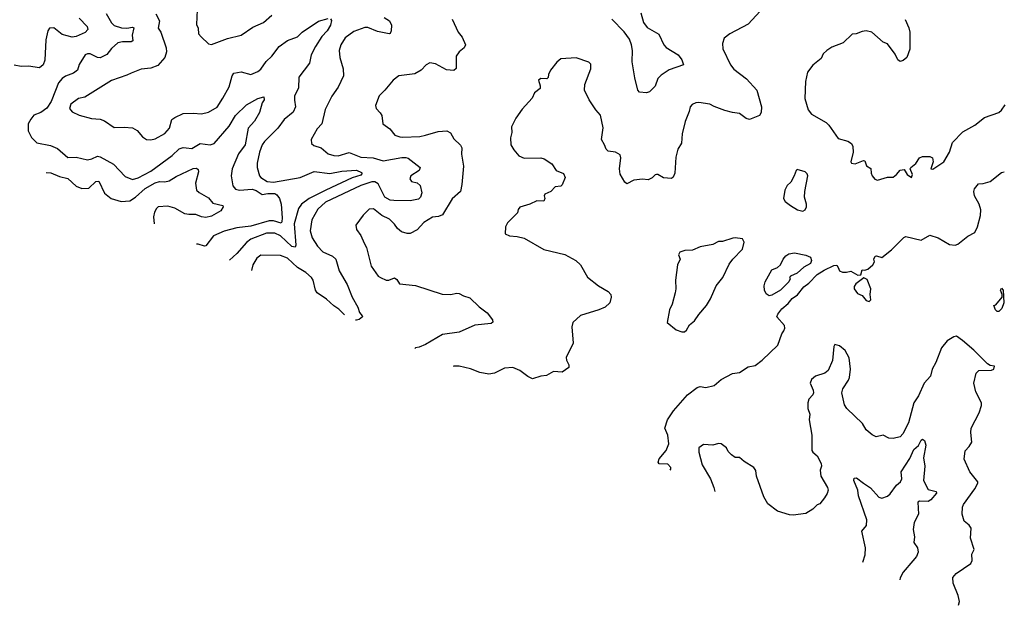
# Model space of a CAD drawing. Extents: x 2133489 to 2292442, y 756223 to 916462.
# Tile 73 of 256: x 2147403 to 2154395, y 818348 to 822504. Entities that reach past the tile are written whole.
import ezdxf

# ---------------------------------------------------------------- set-up
doc = ezdxf.new("R2010")
doc.units = 0

msp = doc.modelspace()

# ---------------------------------------------------------------- linework, layer by layer
at = {"layer": '0CON20XD'}
for points in [[(2148017.9, 822547.9), (2148055, 822482.5), (2148075, 822462.4), (2148127.2, 822447.2), (2148165, 822444.7), (2148205, 822451.5), (2148215, 822446.4), (2148202.5, 822395), (2148206.4, 822353.6), (2148195, 822346.7), (2148132.4, 822347.6), (2148100.5, 822339.5), (2148055, 822300), (2148023.1, 822256.9), (2147975, 822233.5), (2147955, 822236.7), (2147905, 822262.9), (2147885, 822262.9), (2147868.8, 822255), (2147825, 822186.7), (2147814.5, 822145), (2147785.7, 822124.3), (2147727.7, 822102.3), (2147705, 822087.3), (2147678.5, 822055), (2147657.4, 822002.6), (2147626.3, 821923.7), (2147595, 821877.5), (2147553.7, 821846.3), (2147505, 821825.8), (2147482.4, 821797.6), (2147464.2, 821765), (2147464.2, 821715), (2147488.3, 821668.3), (2147525, 821629.2), (2147622, 821612), (2147670.9, 821590.9), (2147745, 821525.8), (2147805, 821529.2), (2147885, 821510.6), (2147915, 821516.5), (2147955, 821535.4), (2147975, 821532.1), (2148069.8, 821479.8), (2148152, 821392), (2148205, 821369.5), (2148245, 821380.8), (2148335, 821429.3), (2148485, 821540), (2148535, 821586.7), (2148565, 821597.8), (2148585.8, 821594.2), (2148625, 821589.6), (2148685, 821626.4), (2148755, 821616.9), (2148785, 821626.2), (2148891.4, 821748.6), (2148935, 821823.8), (2149015, 821900.8), (2149095, 821945.6), (2149136, 821956), (2149138.8, 821935), (2149126, 821915), (2149106.4, 821845), (2149069.7, 821785), (2149025.3, 821735), (2149003.6, 821615), (2148956.7, 821553.3), (2148912, 821445), (2148905.9, 821395), (2148915.9, 821325.9), (2148935, 821302.5), (2148965, 821295.3), (2149055, 821300.6), (2149082.6, 821292.6), (2149125, 821263.8), (2149165, 821269.8), (2149215, 821270.8), (2149230.4, 821260.4), (2149248.1, 821235), (2149260, 821195), (2149267, 821097), (2149265, 821068.8), (2149259.1, 821060.9), (2149205, 821076.7), (2149175, 821076.5), (2149045, 821039.2), (2148945, 821027.3), (2148855, 821003.8), (2148780.2, 820969.8), (2148725, 820900), (2148715, 820896.7), (2148670.9, 820910.9), (2148658.8, 820910.8)], [(2148664.4, 822575), (2148659.3, 822469.3), (2148670, 822445), (2148673.3, 822405), (2148692.3, 822382.3), (2148745, 822332.5), (2148765, 822327.5), (2148878.7, 822371.3), (2148975, 822394.2), (2149059.8, 822450.2), (2149135.5, 822484.5), (2149195, 822536.2)], [(2152662.5, 822565), (2152575, 822471.9), (2152445.8, 822404.2), (2152405.9, 822374.1), (2152393.8, 822335), (2152397.3, 822297.3), (2152450, 822185), (2152475, 822154), (2152565, 822084), (2152638.6, 822005), (2152670.8, 821885), (2152668, 821845), (2152655.9, 821824.1), (2152585, 821796.2), (2152563, 821803), (2152515, 821839.2), (2152464.5, 821844.5), (2152410.2, 821860.2), (2152335, 821887.8), (2152304.2, 821905.8), (2152225, 821915.8), (2152203.6, 821913.6), (2152178.3, 821901.7), (2152164, 821885), (2152157.3, 821852.7), (2152128.6, 821781.4), (2152108.1, 821695), (2152102.6, 821627.4), (2152077.5, 821585), (2152062.6, 821527.4), (2152055.5, 821414.5), (2152044.4, 821385.6), (2152032.9, 821377.1), (2151975, 821381.4), (2151935, 821406.2), (2151925, 821406.2), (2151915, 821403.3), (2151895, 821382), (2151865, 821368.8), (2151825, 821372), (2151765, 821365.7), (2151715, 821340), (2151701.2, 821351.2), (2151667, 821407), (2151663.5, 821445), (2151672.5, 821525), (2151666.7, 821545), (2151634.1, 821564.1), (2151581.4, 821571.4), (2151568, 821585), (2151556, 821615)], [(2151813.2, 822553.2), (2151834.1, 822484.1), (2151860, 822450), (2151942.1, 822402.1), (2151977.5, 822325), (2151995, 822307.5), (2152078, 822255), (2152105, 822220), (2152117, 822183), (2152015, 822148.6), (2151958.3, 822111.7), (2151935, 822087.5), (2151915, 822033.3), (2151875, 821991.2), (2151855, 821986.2), (2151805, 821990), (2151792.5, 822005), (2151770.7, 822090.7), (2151752.5, 822205), (2151754.7, 822285.3), (2151748.1, 822325), (2151732.8, 822365), (2151695, 822418.8), (2151607.2, 822507.2)], [(2147826.4, 822515), (2147881.4, 822455), (2147886.9, 822435), (2147867.3, 822412.7), (2147805, 822384.7), (2147775, 822380.3), (2147705, 822399.4), (2147645, 822447.1), (2147615, 822443.3), (2147604.3, 822425.7), (2147588.9, 822361.1), (2147582.7, 822217.3), (2147571.2, 822185), (2147545, 822163.3), (2147465, 822174.3), (2147415, 822171.4), (2147365, 822180.6)], [(2148371.1, 822545), (2148395.6, 822495), (2148387.8, 822445), (2148406.8, 822416.8), (2148443.1, 822305), (2148446.9, 822275), (2148432.9, 822235), (2148385, 822178.1), (2148335, 822161.1), (2148265, 822152.9), (2148195.9, 822125.9), (2148165, 822109.4), (2148056.5, 822073.5), (2147865, 821954.4), (2147821.2, 821945), (2147766.2, 821905), (2147756.2, 821875), (2147775, 821850), (2147826.4, 821826.4), (2147913.4, 821803.4), (2147975, 821798.6), (2148005, 821785.6), (2148075, 821738.5), (2148145, 821742.2), (2148205, 821736.9), (2148238.6, 821718.6), (2148275, 821674), (2148305, 821654.2), (2148335, 821651.2), (2148365, 821658), (2148435, 821695.6), (2148466.5, 821735), (2148484.2, 821795), (2148505, 821810.6), (2148565, 821838.1), (2148635, 821841.4), (2148695, 821835.8), (2148745, 821847.5), (2148805, 821884.2), (2148845, 821946.2), (2148891.7, 822028.3), (2148912.5, 822105), (2148925, 822125.8), (2148975, 822133.3), (2149045, 822114.5), (2149095, 822137.3), (2149115, 822153.1), (2149152.6, 822207.4), (2149193.8, 822245), (2149245, 822314.6), (2149305, 822355.5), (2149375, 822382.9), (2149408.5, 822415), (2149525, 822494.4), (2149595, 822511.9)], [(2149609.5, 822509.5), (2149618.5, 822498.5), (2149610.9, 822465), (2149586.2, 822425), (2149548.9, 822385), (2149505, 822314.4), (2149473.9, 822255), (2149462.2, 822195), (2149384.7, 822095.3), (2149382.1, 822017.9), (2149354, 821965), (2149354.2, 821934.2), (2149362.2, 821885), (2149345, 821847.5), (2149282.5, 821795), (2149235.7, 821735), (2149141.1, 821638.9), (2149125.6, 821615), (2149105.6, 821565), (2149090, 821485), (2149088.6, 821455), (2149106.7, 821395), (2149115, 821383.5), (2149160.8, 821355), (2149205, 821350.8), (2149395, 821385.3), (2149495, 821427.8), (2149605, 821412.6), (2149691.1, 821428.9), (2149795, 821437.3), (2149830.9, 821420.9), (2149834.6, 821415), (2149825, 821400.6), (2149765, 821383), (2149576.9, 821295), (2149458.5, 821235), (2149405, 821194.6), (2149383.2, 821165), (2149351.9, 821055), (2149364.6, 820905), (2149359.8, 820890.2), (2149335, 820895.3), (2149255, 820971.2), (2149215, 820990), (2149155, 820988.3), (2149045, 820945.8), (2149015, 820923.8), (2148944.8, 820845.2), (2148894, 820798.6)], [(2149990.5, 822520.5), (2150029.2, 822495), (2150042.5, 822465), (2150042, 822425), (2150034.1, 822405.9), (2150027.1, 822402.9), (2149945, 822421.5), (2149875, 822447.9), (2149855, 822448.8), (2149775, 822421.1), (2149714.7, 822375.3), (2149683.1, 822325), (2149673.1, 822285), (2149675.7, 822235), (2149700, 822155), (2149703.1, 822105), (2149665.8, 822025), (2149619.1, 821960.9), (2149572.4, 821867.6), (2149548, 821765), (2149515, 821728.8), (2149472.5, 821655), (2149475.8, 821625.8), (2149492.4, 821612.4), (2149544.5, 821594.5), (2149595, 821551.4), (2149635, 821539.5), (2149665, 821539.1), (2149742.4, 821562.4), (2149825, 821528.5), (2149912.8, 821522.8), (2149985, 821501.8), (2150116.2, 821526.2), (2150145, 821527.1), (2150161.1, 821521.1), (2150247.5, 821455), (2150240, 821435), (2150180, 821395), (2150174.2, 821375), (2150185, 821356.2), (2150225.9, 821345.9), (2150247, 821327), (2150258, 821275), (2150250, 821245), (2150235, 821230), (2150175, 821217.5), (2150060.4, 821220.4), (2150033.2, 821223.2), (2149995.5, 821245), (2149948.5, 821338.5), (2149925, 821354.7), (2149905, 821354.3), (2149825, 821326.7), (2149575, 821210.3), (2149520.3, 821159.7), (2149477.3, 821085), (2149465.3, 821005), (2149479.1, 820955), (2149517.1, 820897.1), (2149555, 820856), (2149625, 820825.5), (2149648.9, 820805), (2149672.2, 820722.2), (2149728.5, 820625), (2149765.4, 820535.4), (2149803.6, 820463.6), (2149816, 820425), (2149835, 820402.5), (2149837.1, 820395), (2149815, 820377.3), (2149795, 820371.8), (2149787, 820372.9)], [(2150475, 822507.5), (2150516.2, 822415), (2150545, 822380), (2150570, 822325), (2150560, 822305), (2150523.8, 822275), (2150503.8, 822245), (2150501.7, 822158.3), (2150485, 822142.5), (2150435, 822148), (2150355, 822191.9), (2150315, 822199.2), (2150288.8, 822185), (2150254.5, 822145.5), (2150209.7, 822120.3), (2150095, 822106.2), (2150055, 822076.2), (2149996.4, 822003.6), (2149956, 821965), (2149930, 821895), (2149934.3, 821874.3), (2149964.1, 821844.1), (2149974, 821825), (2149982, 821765), (2150030.7, 821730.7), (2150066.7, 821685), (2150102.5, 821672.5), (2150125, 821671.5), (2150245.5, 821674.5), (2150283.8, 821683.8), (2150375, 821710.6), (2150435.8, 821715.8), (2150461.7, 821701.7), (2150485, 821658.8), (2150534.4, 821614.4), (2150544, 821595), (2150540.9, 821550.9), (2150554.4, 821465), (2150544, 821335), (2150532.5, 821285), (2150475, 821234), (2150405, 821118.8), (2150377, 821107), (2150335, 821103.8), (2150274, 821065), (2150225, 821012.9), (2150175, 820986.2), (2150155, 820986), (2150115, 820998), (2150085, 821022), (2150063.7, 821053.7), (2150028.3, 821088.3), (2149975.4, 821115.4), (2149915, 821161.1), (2149885, 821160), (2149842.1, 821117.9), (2149790.8, 821045), (2149795.8, 821015), (2149825, 820973.8), (2149849.3, 820919.3), (2149867.2, 820887.2), (2149899.2, 820755), (2149950, 820685), (2149964.5, 820674.5), (2150005, 820655.7), (2150025, 820655.8), (2150065, 820671.2), (2150080.5, 820660.5), (2150099.2, 820629.2), (2150215, 820618.1), (2150402.7, 820557.3), (2150464.3, 820554.3), (2150505, 820564.2), (2150525, 820562), (2150555, 820544), (2150600.5, 820530.5), (2150665, 820466), (2150723.9, 820423.9), (2150761.4, 820375), (2150762.2, 820357.8), (2150751.7, 820348.3), (2150635, 820337.3), (2150523.6, 820286.3), (2150405, 820268.9), (2150285, 820199.2), (2150239.3, 820180.7), (2150214.6, 820175.4), (2150209.2, 820171.6)], [(2153690, 822505), (2153717.6, 822447.6), (2153724, 822415), (2153723.8, 822295), (2153703.3, 822235), (2153677.5, 822215), (2153655, 822206.7), (2153639.5, 822219.5), (2153620.5, 822260.5), (2153565, 822332.5), (2153535, 822343.8), (2153453.8, 822415), (2153415, 822425.7), (2153385, 822421.4), (2153343.9, 822403.9), (2153315, 822402.5), (2153250.9, 822339.1), (2153171.3, 822308.7), (2153133.6, 822286.4), (2153109.1, 822260.9), (2153095, 822228.8), (2153035, 822181.2), (2152998.3, 822131.7), (2152983.8, 822065), (2152978.8, 821945), (2153002.5, 821865), (2153025, 821833.8), (2153130, 821775), (2153150, 821755), (2153215, 821660), (2153285, 821641.2), (2153310, 821625), (2153320, 821605), (2153322.5, 821565), (2153306, 821495), (2153310, 821485), (2153335, 821481.1), (2153395, 821503.8), (2153405, 821502.5), (2153417, 821467), (2153448.3, 821448.3), (2153448.9, 821415), (2153457.3, 821395), (2153475, 821372.9), (2153495, 821364.3), (2153565, 821386.2), (2153605, 821386.7), (2153630, 821405), (2153655, 821436.7), (2153685, 821440), (2153706, 821405), (2153735, 821384), (2153744, 821405), (2153726.7, 821445), (2153730, 821455), (2153765.9, 821484.1), (2153792.5, 821525), (2153815, 821532.5), (2153865, 821532.5), (2153885, 821523.3), (2153890, 821495), (2153874.2, 821445), (2153887.6, 821442.4), (2153964.5, 821495), (2154004.6, 821565), (2154026.3, 821633.7), (2154101.2, 821708.8), (2154186, 821755), (2154255, 821810), (2154356.2, 821845), (2154375, 821861.2), (2154400, 821900)], [(2151556, 821615), (2151535.8, 821655), (2151546.7, 821736.7), (2151527.5, 821827.5), (2151493.3, 821865), (2151448, 821935), (2151414.2, 822005), (2151415.9, 822044.1), (2151458.8, 822155), (2151458.3, 822188.3), (2151443.6, 822203.6), (2151355, 822234), (2151245, 822226), (2151217.6, 822202.4), (2151172, 822145), (2151158, 822115), (2151155.8, 822095), (2151146.2, 822085), (2151104, 822086), (2151087.5, 822075), (2151099.2, 822035), (2151098.8, 822015), (2151058, 821985), (2151043.2, 821946.8), (2150971.7, 821868.3), (2150927.5, 821805), (2150895.7, 821744.3), (2150897, 821703), (2150888.6, 821665), (2150892, 821615), (2150911.2, 821581.2), (2150948.3, 821538.3), (2150985, 821522), (2151105, 821524.3), (2151126.8, 821516.8), (2151182.1, 821482.1), (2151213.3, 821435), (2151265, 821412.5), (2151276.2, 821385), (2151255, 821332.5), (2151245, 821323.3), (2151205, 821318.8), (2151175.5, 821284.5), (2151132.5, 821265), (2151126.7, 821255), (2151133.3, 821235), (2151125, 821216.7), (2151075, 821217.5), (2151025, 821194.2), (2150955.8, 821174.2), (2150942, 821158), (2150937.5, 821132.5), (2150866.4, 821063.6), (2150852.5, 821035), (2150850, 820985), (2150880.7, 820970.7), (2150935, 820966.2), (2150985, 820953.8), (2151125, 820873.3), (2151275, 820836.7), (2151353.3, 820795), (2151385, 820763.3), (2151435, 820676.2), (2151512.5, 820615), (2151582.5, 820575), (2151600, 820555), (2151603.3, 820535), (2151593.3, 820495), (2151560, 820465), (2151515, 820444.4), (2151384.4, 820405.6), (2151330, 820355), (2151324.2, 820325), (2151332.5, 820207.5), (2151283.2, 820106.8), (2151286.8, 820086.8), (2151303.8, 820055), (2151303.3, 820036.7), (2151255, 820003.3), (2151195, 820006.7), (2151145, 819978), (2151105, 819974), (2151045, 819956.2), (2151011.7, 819971.7), (2150955.5, 820015.5), (2150905, 820035.7), (2150845, 820030.8), (2150775, 819995.8), (2150735, 819989.4), (2150670.9, 820000.9), (2150605, 820026.2), (2150525, 820046), (2150485, 820046), (2150481.3, 820041.9)], [(2147592.4, 821419.1), (2147625, 821416.6), (2147685, 821391.4), (2147745, 821376.9), (2147805, 821322.2), (2147845, 821305.8), (2147895, 821307.7), (2147945, 821355.4), (2147965, 821358.9), (2148005, 821272.2), (2148052.9, 821235), (2148125, 821214.8), (2148185, 821219.7), (2148225, 821244.3), (2148294.9, 821305.1), (2148365, 821347), (2148395, 821356.5), (2148435, 821353.6), (2148465, 821359.6), (2148515, 821390.4), (2148635, 821448), (2148660, 821450), (2148670, 821440), (2148672, 821425), (2148652.2, 821345), (2148659.2, 821295), (2148676.7, 821276.7), (2148745, 821240), (2148775, 821201.8), (2148846.7, 821185), (2148849.2, 821175), (2148832, 821148), (2148765, 821108.9), (2148725, 821101.1), (2148695.5, 821105.5), (2148655, 821121.8), (2148605, 821121.3), (2148575, 821127.5), (2148505, 821166.7), (2148455, 821179.7), (2148387.1, 821175), (2148374.8, 821165.2), (2148361, 821139), (2148354.7, 821105), (2148357.3, 821054.5)], [(2152965, 821144.5), (2152981.4, 821155), (2152989.4, 821175), (2152990.6, 821195), (2152977.1, 821245), (2152977.5, 821285), (2153000, 821395), (2152995, 821411.2), (2152981.2, 821425), (2152925, 821440), (2152917.5, 821435), (2152903.3, 821395), (2152878.3, 821351.7), (2152852.7, 821327.3), (2152836.2, 821295), (2152826.2, 821235), (2152838, 821215), (2152875.7, 821185), (2152926, 821155), (2152965, 821144.5)], [(2152022.8, 819307), (2152027.5, 819315), (2152026.7, 819325), (2152005, 819348.8), (2151945, 819352.5), (2151937.5, 819365), (2151945, 819386.7), (2151993.2, 819446.8), (2152012.9, 819495), (2152006.7, 819555), (2151984.4, 819605), (2152004.4, 819665), (2152045, 819728.1), (2152145, 819840.7), (2152215, 819894.3), (2152235, 819901.2), (2152275, 819894.2), (2152335, 819909.2), (2152385, 819950.8), (2152465, 819993.3), (2152515, 820000), (2152575, 820040.8), (2152625, 820049.5), (2152675, 820088.1), (2152785.6, 820195), (2152816.1, 820273.9), (2152830, 820295), (2152836.7, 820315), (2152833.6, 820333.6), (2152780, 820395), (2152786.2, 820415), (2152815, 820452.5), (2152859.7, 820490.3), (2152889.4, 820525), (2152927.4, 820552.6), (2152972.3, 820607.7), (2153006.4, 820633.6), (2153065, 820695.8), (2153115, 820727.5), (2153185, 820759.4), (2153205, 820761.2), (2153216.2, 820746.2), (2153225, 820722.5), (2153245, 820713.3), (2153275, 820712.5), (2153305, 820720), (2153355, 820690), (2153377, 820693), (2153385, 820730), (2153405, 820727.5), (2153425, 820733.3), (2153462.5, 820765), (2153472.5, 820785), (2153467.5, 820805), (2153477.5, 820825), (2153488.3, 820828.3), (2153525, 820817.5), (2153595, 820870), (2153681.3, 820958.7), (2153695, 820966.2), (2153805, 820938.8), (2153866.1, 820973.9), (2153925.6, 820955.6), (2154005, 820908.8), (2154045, 820903.8), (2154065, 820911.2), (2154135, 820968.8), (2154185.7, 820994.3), (2154205.6, 821035), (2154226.4, 821113.6), (2154227.3, 821155), (2154216.4, 821195), (2154183.1, 821255), (2154179.2, 821285), (2154183.3, 821305), (2154211.7, 821338.3), (2154245, 821341.2), (2154295, 821356), (2154375, 821419.2), (2154395, 821424.2)], [(2152105, 820288.8), (2152125, 820290), (2152138.3, 820301.7), (2152160.5, 820339.5), (2152195, 820367.5), (2152225, 820412.5), (2152280, 820475), (2152307.7, 820522.3), (2152348.8, 820615), (2152396.2, 820675), (2152441.7, 820768.3), (2152466.1, 820803.9), (2152536.7, 820875), (2152547.5, 820925), (2152535, 820950), (2152485, 820956.7), (2152467, 820953), (2152395, 820931.2), (2152365, 820930), (2152325, 820908.8), (2152235, 820891.2), (2152181.7, 820868.3), (2152127, 820867), (2152090, 820855), (2152082.5, 820835), (2152092.5, 820805), (2152073.8, 820765), (2152060, 820655), (2152063.3, 820595), (2152058.8, 820565), (2152036.7, 820485), (2152016.7, 820445), (2152000, 820355), (2152064.1, 820304.1), (2152105, 820288.8)], [(2149709.3, 820409.9), (2149670.3, 820450.3), (2149635, 820473.5), (2149581.5, 820521.5), (2149514.7, 820564.7), (2149504, 820584), (2149486.2, 820655), (2149474.5, 820675), (2149435, 820710.8), (2149375, 820744.6), (2149305, 820811.2), (2149255, 820830.5), (2149115.9, 820834.1), (2149088.3, 820811.7), (2149058.8, 820765), (2149049, 820724.7)], [(2152725, 820544.6), (2152705, 820557.5), (2152692.7, 820585), (2152690.4, 820615), (2152697.8, 820645), (2152745, 820730), (2152783.6, 820746.4), (2152805, 820763.3), (2152824.3, 820805), (2152842.5, 820827.5), (2152865, 820842.9), (2152905, 820850), (2152985, 820832.5), (2153018.3, 820818.3), (2153025.6, 820795), (2153018.6, 820775), (2152971.2, 820748.8), (2152925, 820704.4), (2152876.7, 820683.3), (2152870, 820675), (2152873.3, 820665), (2152865.5, 820645), (2152806.5, 820585), (2152745, 820548.8), (2152725, 820544.6)], [(2153435, 820503.3), (2153447.5, 820515), (2153443.3, 820555), (2153447.5, 820595), (2153420.7, 820660.7), (2153398.3, 820671.7), (2153340.5, 820629.5), (2153328.8, 820611.2), (2153329.2, 820595), (2153351.9, 820561.9), (2153385.8, 820545.8), (2153415, 820512.5), (2153435, 820503.3)], [(2154345, 820432.5), (2154332.5, 820445), (2154320, 820475), (2154335, 820480), (2154380, 820535), (2154380, 820555), (2154367.5, 820585), (2154375, 820600), (2154386.2, 820585), (2154391.2, 820495), (2154378, 820455), (2154355, 820433.3), (2154345, 820432.5)], [(2154068.7, 818348.2), (2154076, 818375), (2154068.3, 818418.3), (2154031.2, 818505), (2154028.8, 818545), (2154053.8, 818575), (2154156.2, 818645), (2154166.2, 818665), (2154165, 818710), (2154180, 818745), (2154154.2, 818825), (2154159.2, 818895), (2154145, 818916), (2154108.8, 818945), (2154096, 818995), (2154098.1, 819045), (2154105.4, 819064.6), (2154185.6, 819175), (2154206, 819215), (2154206, 819225), (2154150.8, 819295), (2154108.8, 819385), (2154118, 819445), (2154146.2, 819475), (2154163.8, 819505), (2154156.9, 819575), (2154160, 819605), (2154216.7, 819715), (2154233.8, 819766.2), (2154232, 819785), (2154192.1, 819862.1), (2154178.1, 819925), (2154194.4, 819995), (2154215, 820015.6), (2154305, 820017.3), (2154320.8, 820025), (2154326.2, 820045), (2154295, 820050.8), (2154275, 820061.8), (2154179, 820159), (2154098, 820228), (2154055, 820257.1), (2154035.5, 820254.5), (2153990, 820225), (2153947.8, 820175), (2153908.6, 820071.4), (2153882.5, 820025), (2153872, 819975), (2153826.4, 819923.6), (2153785.4, 819835), (2153753.2, 819785), (2153715, 819643.8), (2153674.2, 819565), (2153655, 819544.2), (2153605, 819531.2), (2153575, 819534), (2153535, 819556.2), (2153485, 819544), (2153457.5, 819557.5), (2153413.8, 819593.8), (2153388.6, 819638.6), (2153276.2, 819745), (2153261.3, 819771.3), (2153240.5, 819855), (2153249.4, 819885), (2153289.2, 819945), (2153295.5, 819964.5), (2153303.4, 820023.4), (2153292.9, 820105), (2153265.7, 820155.7), (2153225, 820188.8), (2153191.7, 820198.3), (2153184.1, 820185.9), (2153174.4, 820085), (2153144.2, 820015), (2153121.2, 819995), (2153055, 819974.3), (2153025, 819951.2), (2153017.5, 819925), (2153037.1, 819875), (2153038.9, 819855), (2153035, 819841.2), (2153007.9, 819812.1), (2153000, 819785), (2153000.9, 819745), (2153014.4, 819705), (2153009.4, 819665), (2153028.8, 819555), (2153027.9, 819447.9), (2153034.2, 819435), (2153065, 819408.8), (2153094, 819355), (2153097.1, 819335), (2153088.3, 819308.3), (2153092, 819265), (2153140, 819185), (2153143.9, 819166.1), (2153137.9, 819142.1), (2153118.7, 819111.3), (2153085, 819068.8), (2153065, 819060), (2153035, 819030), (2152985, 819000), (2152895, 818987.1), (2152869.7, 818989.7), (2152785, 819016.2), (2152715, 819068.8), (2152686.8, 819116.8), (2152634.2, 819265), (2152630, 819305), (2152617.3, 819327.3), (2152547.9, 819367.9), (2152515, 819396.7), (2152485, 819396.7), (2152457.5, 819415), (2152435, 819440), (2152422.5, 819465), (2152385, 819493.3), (2152365, 819497.5), (2152325, 819484.2), (2152259.5, 819490.5), (2152226, 819465), (2152225.8, 819435), (2152249.4, 819345), (2152308.8, 819245), (2152333.3, 819185), (2152338.8, 819156.4)], [(2153389.8, 818655.4), (2153406, 818706), (2153410, 818755), (2153383.1, 818875), (2153415.6, 818915), (2153418.5, 818955), (2153360.3, 819125), (2153353.8, 819165), (2153325.4, 819235), (2153329.8, 819250.2), (2153345, 819253.1), (2153395, 819214.4), (2153445, 819182.9), (2153505, 819116), (2153525, 819108.8), (2153566.6, 819123.4), (2153585, 819138.8), (2153629.1, 819200.9), (2153658.8, 819225), (2153666.2, 819245), (2153663.1, 819295), (2153725, 819390), (2153752.8, 819455), (2153786.7, 819483.3), (2153805, 819520), (2153815, 819526.7), (2153827.1, 819517.1), (2153837.5, 819485), (2153820, 819395), (2153830.6, 819335), (2153821.2, 819235), (2153855, 819170), (2153910, 819155), (2153912.5, 819145), (2153872.9, 819097.1), (2153855, 819084.5), (2153793.1, 819086.9), (2153780.6, 819079.4), (2153784.5, 818995.5), (2153755.7, 818935), (2153746.9, 818885), (2153757.1, 818835), (2153753.2, 818793.2), (2153778, 818755), (2153784, 818725), (2153772, 818695), (2153746.5, 818663.5), (2153676.4, 818583.6), (2153656.4, 818543.6), (2153653.3, 818529.7)]]:
    msp.add_lwpolyline(points, dxfattribs=at)

doc.saveas('drawing.dxf')
